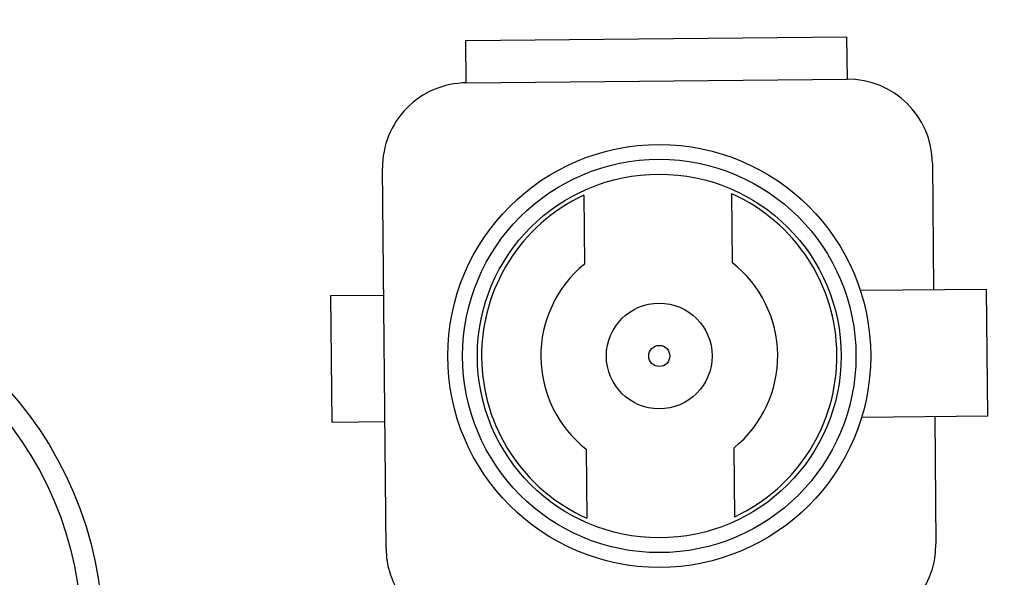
# Model space of a CAD drawing. Header units: inches. Extents: x 26 to 171, y -51 to 59.
# Tile 36 of 50: x 142.57 to 147.22, y 21.59 to 24.23. Entities that reach past the tile are written whole.
import ezdxf

# ---------------------------------------------------------------- set-up
doc = ezdxf.new("R2010")
doc.units = ezdxf.units.IN
doc.header["$LTSCALE"] = 1.21
doc.header["$MEASUREMENT"] = 0
doc.header["$PDMODE"] = 3
doc.header["$PDSIZE"] = 0.3125
doc.layers.get('0').update_dxf_attribs({"linetype": 'CONTINUOUS'})
doc.layers.get('Defpoints').update_dxf_attribs({"linetype": 'CONTINUOUS'})
doc.layers.add('DIM', color=3, linetype='CONTINUOUS')
doc.styles.get("Standard").update_dxf_attribs({"font": 'txt', "width": 0.8})
doc.dimstyles.get("Standard").update_dxf_attribs({"dimtxt": 0.15625, "dimasz": 0.1875, "dimexe": 0.125, "dimexo": 0.0625, "dimgap": 0.09, "dimtad": 0, "dimtih": 1, "dimtoh": 1, "dimzin": 4, "dimdsep": 46, "dimtxsty": 'Standard', "dimblk": '_FILLED', "dimblk1": '_FILLED', "dimblk2": '_FILLED', "dimcen": 0.09, "dimazin": 1, "dimtp": 0.01, "dimtm": 0.01, "dimtfac": 1, "dimtofl": 0, "dimtmove": 0, "dimatfit": 3, "dimldrblk": '_FILLED', "dimfxl": 1, "dimtolj": 1, "dimtzin": 4, "dimarcsym": 0})

# ---------------------------------------------------------------- blocks, each defined once
blk = doc.blocks.new('_FILLED')
at = {"color": 0, "linetype": 'ByBlock'}
blk.add_solid([(0, 0), (-1, 0.1667), (-1, -0.1667)], dxfattribs=at)
blk = doc.blocks.new('*D19')
at = {"layer": 'Defpoints', "color": 0}
for p in [(151.7108, 30.8187), (141.2108, 21.309), (151.7108, 21.309)]:
    blk.add_point(p, dxfattribs=at)
at = {"layer": 'DIM', "color": 0, "lineweight": -2}
for p, q in [((141.2108, 21.3715), (141.2108, 30.9437)), ((151.7108, 21.3715), (151.7108, 30.9437)), ((142.7108, 30.8187), (144.3708, 30.8187)), ((150.2108, 30.8187), (148.5508, 30.8187))]:
    blk.add_line(p, q, dxfattribs=at)
at = {"layer": 'DIM', "color": 0, "lineweight": -2, "xscale": 1.5, "yscale": 1.5, "zscale": 1.5, "rotation": 180}
blk.add_blockref('_FILLED', (141.2108, 30.8187), dxfattribs=at)
at = {"layer": 'DIM', "color": 0, "lineweight": -2, "xscale": 1.5, "yscale": 1.5, "zscale": 1.5}
blk.add_blockref('_FILLED', (151.7108, 30.8187), dxfattribs=at)
at = {"layer": 'DIM', "color": 0, "insert": (146.4608, 30.8187), "char_height": 1.5, "attachment_point": 5}
blk.add_mtext('\\A1;10.50', dxfattribs=at)

msp = doc.modelspace()

# ---------------------------------------------------------------- linework, layer by layer
at = {"color": 6, "linetype": 'Continuous'}
for p, q in [((144.6782, 24.1271), (146.4782, 24.144)), ((144.6801, 23.9271), (144.6782, 24.1271)), ((146.4782, 24.144), (146.48, 23.944)), ((144.6801, 23.9271), (146.48, 23.944)), ((144.3008, 21.7235), (144.2839, 23.5234)), ((146.8838, 23.5478), (146.8894, 22.9478)), ((145.2351, 23.3959), (145.2382, 23.0695)), ((145.9382, 23.0761), (145.9351, 23.4025)), ((144.0396, 22.921), (144.2895, 22.9234)), ((144.0452, 22.3211), (144.0396, 22.921)), ((147.1394, 22.9502), (146.5434, 22.9446)), ((147.1451, 22.3502), (147.1394, 22.9502)), ((147.1451, 22.3502), (146.549, 22.3446)), ((146.8951, 22.3479), (146.9007, 21.7479)), ((144.2952, 22.3234), (144.0452, 22.3211)), ((145.2464, 22.1952), (145.2495, 21.8688)), ((145.9495, 21.8753), (145.9464, 22.2018))]:
    msp.add_line(p, q, dxfattribs=at)
for radius in [1, 0.93, 0.86, 0.25, 0.05]:
    msp.add_circle((145.5923, 22.6356), radius, dxfattribs=at)
at = {"color": 7, "linetype": 'Continuous'}
for radius in [1.75, 1.65]:
    msp.add_circle((141.2108, 21.309), radius, dxfattribs=at)
at = {"color": 6, "linetype": 'Continuous'}
for centre, radius, start, end in [((146.4838, 23.5441), 0.4, 0.5387, 90.5387), ((144.6839, 23.5271), 0.4, 90.5387, 180.5387), ((145.5923, 22.6356), 0.84, 115.163, 245.9143), ((145.5923, 22.6356), 0.84, 295.163, 65.9143), ((145.5923, 22.6356), 0.56, 129.2208, 231.8565), ((145.5923, 22.6356), 0.56, 309.2208, 51.8565), ((146.5007, 21.7441), 0.4, 270.5387, 0.5387), ((144.7008, 21.7272), 0.4, 180.5387, 270.5387)]:
    msp.add_arc(centre, radius, start, end, dxfattribs=at)

# ---------------------------------------------------------------- dimensions: what is measured, and where the dimension line sits
at = {"layer": 'DIM'}
dim = msp.add_linear_dim(base=(151.7108, 30.8187), p1=(141.2108, 21.309), p2=(151.7108, 21.309), dimstyle='Standard', override={"dimtxt": 1.5, "dimasz": 1.5, "dimtih": 0, "dimtoh": 0, "dimzin": 0, "dimcen": 0.198, "dimadec": 0, "dimazin": 0, "dimtp": 0, "dimtm": 0, "dimtdec": 4, "dimtzin": 0}, dxfattribs=at)
dim.commit()
dim.dimension.update_dxf_attribs({"geometry": '*D19', "text_midpoint": (146.4608, 30.8187)})

doc.saveas('drawing.dxf')
